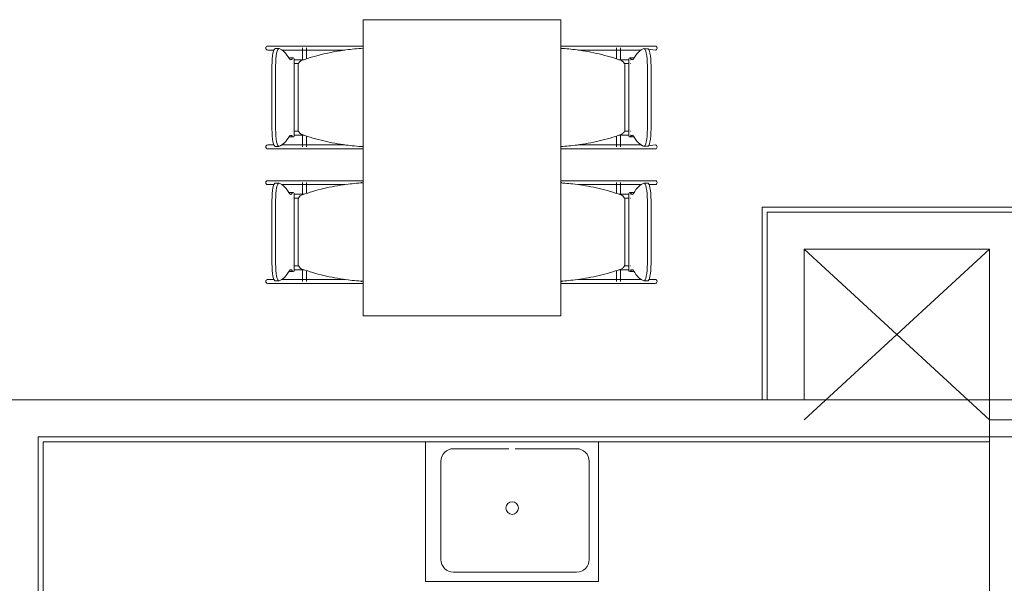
# Model space of a CAD drawing. Extents: x -1871171.1 to -1871111.3, y 2848215.5 to 2848272.6.
# Tile 11 of 121: x -1871160.3 to -1871156.3, y 2848245.8 to 2848248.1. Entities that reach past the tile are written whole.
import ezdxf

# ---------------------------------------------------------------- set-up
doc = ezdxf.new("R2010")
doc.units = 0
doc.header["$MEASUREMENT"] = 0
for name, color, linetype, lineweight in [('6075-BSE-ARQ-TERR$0$K-BSE-ARQ-ALV', 7, 'CONTINUOUS', 5), ('6075-BSE-ARQ-TERR$0$K-BSE-ARQ-LAY', 252, 'CONTINUOUS', 5), ('6075-BSE-ARQ-TERR$0$K-BSE-ARQ-MOB', 8, 'CONTINUOUS', 5), ('6075-BSE-ARQ-TERR$0$K-BSE-ARQ-SAN', 8, 'CONTINUOUS', 5)]:
    doc.layers.add(name, color=color, linetype=linetype, lineweight=lineweight)
doc.layers.add('K-NV2-ARQ-TXT-GER', color=1, linetype='CONTINUOUS')

# ---------------------------------------------------------------- blocks, each defined once
blk = doc.blocks.new('6075-BSE-ARQ-TERR')
at = {"layer": '6075-BSE-ARQ-TERR$0$K-BSE-ARQ-ALV'}
for p, q in [((8.73, -25.0101), (8.73, -24.23)), ((8.73, -24.23), (9.82, -24.23)), ((8.75, -24.25), (8.75, -25.0101)), ((9.8, -24.25), (8.75, -24.25)), ((8.9, -25.0101), (8.9, -24.4)), ((8.9, -24.4), (9.65, -24.4)), ((9.65, -24.4), (9.65, -29.2601)), ((9.8, -25.0101), (0.515, -25.0101)), ((9.8, -25.0901), (9.65, -25.0901)), ((5.8, -25.1601), (9.8, -25.1601)), ((5.8, -29.2601), (5.8, -25.1601))]:
    blk.add_line(p, q, dxfattribs=at)
blk.add_lwpolyline([(5.8, -29.2601), (5.8, -25.1601)], dxfattribs=at)
at = {"layer": '6075-BSE-ARQ-TERR$0$K-BSE-ARQ-LAY'}
for p, q in [((8.9, -25.0901), (9.65, -24.4)), ((8.9, -24.4), (9.65, -25.0901)), ((5.82, -29.2401), (5.82, -25.1801)), ((5.82, -25.1801), (9.65, -25.1801))]:
    blk.add_line(p, q, dxfattribs=at)
at = {"layer": '6075-BSE-ARQ-TERR$0$K-BSE-ARQ-MOB'}
for p, q in [((7.1147, -23.4701), (7.1147, -24.6701)), ((7.9147, -23.4701), (7.1147, -23.4701)), ((7.9147, -24.6701), (7.9147, -23.4701)), ((6.8719, -23.5771), (6.7287, -23.5771)), ((6.7741, -23.587), (6.7593, -23.587)), ((6.8699, -23.5846), (6.8699, -23.6339)), ((6.979, -23.5771), (6.8732, -23.5771)), ((6.8859, -23.6288), (6.8859, -23.5846)), ((7.079, -23.5771), (6.9814, -23.5771)), ((7.1147, -23.5771), (7.08, -23.5771)), ((7.9158, -23.5846), (7.9158, -23.5865)), ((7.9695, -23.5771), (7.9337, -23.5771)), ((8.1529, -23.5771), (7.9709, -23.5771)), ((8.1402, -23.5846), (8.1402, -23.6288)), ((8.1562, -23.6339), (8.1562, -23.5846)), ((8.2975, -23.5771), (8.1697, -23.5771)), ((8.2975, -23.5931), (8.2521, -23.587)), ((6.7287, -23.5931), (6.7539, -23.5931)), ((6.7854, -23.5931), (6.9505, -23.5931)), ((6.8319, -23.625), (6.8172, -23.625)), ((6.8361, -23.9418), (6.8361, -23.6284)), ((6.9814, -23.5931), (7.0413, -23.5931)), ((7.9848, -23.5931), (8.1529, -23.5931)), ((8.1697, -23.5931), (8.2407, -23.5931)), ((8.19, -23.6284), (8.19, -23.9418)), ((8.209, -23.625), (8.1942, -23.625)), ((6.746, -23.9132), (6.746, -23.657)), ((6.7607, -23.657), (6.7607, -23.9132)), ((6.8515, -23.6581), (6.8515, -23.9121)), ((8.1747, -23.9121), (8.1747, -23.6581)), ((8.2654, -23.9132), (8.2654, -23.657)), ((8.2802, -23.657), (8.2802, -23.9132)), ((6.8172, -23.9451), (6.8319, -23.9451)), ((6.8699, -23.9362), (6.8699, -23.9851)), ((6.8859, -23.9851), (6.8859, -23.9413)), ((8.1402, -23.9413), (8.1402, -23.9851)), ((8.1562, -23.9851), (8.1562, -23.9362)), ((8.1942, -23.9451), (8.209, -23.9451)), ((6.7539, -23.9771), (6.7287, -23.9771)), ((6.7593, -23.9832), (6.7741, -23.9832)), ((6.8719, -23.9771), (6.7854, -23.9771)), ((6.979, -23.9771), (6.8732, -23.9771)), ((7.0413, -23.9771), (6.9814, -23.9771)), ((7.9158, -23.9836), (7.9158, -23.9851)), ((8.1529, -23.9771), (7.9848, -23.9771)), ((8.2407, -23.9771), (8.1697, -23.9771)), ((8.2521, -23.9832), (8.2975, -23.9771)), ((6.7287, -23.9931), (6.9505, -23.9931)), ((6.9814, -23.9931), (7.0925, -23.9931)), ((7.9337, -23.9931), (8.0447, -23.9931)), ((8.0756, -23.9931), (8.2975, -23.9931)), ((6.8719, -24.1221), (6.7287, -24.1221)), ((6.7287, -24.1381), (6.7539, -24.1381)), ((6.7741, -24.132), (6.7593, -24.132)), ((6.7854, -24.1381), (6.9505, -24.1381)), ((6.8699, -24.1301), (6.8699, -24.1789)), ((6.979, -24.1221), (6.8732, -24.1221)), ((6.8859, -24.1738), (6.8859, -24.1301)), ((7.079, -24.1221), (6.9814, -24.1221)), ((6.9814, -24.1381), (7.0413, -24.1381)), ((7.1147, -24.1221), (7.08, -24.1221)), ((7.1063, -24.1301), (7.11, -24.1301)), ((7.9158, -24.1301), (7.9158, -24.1315)), ((7.9161, -24.1301), (7.9198, -24.1301)), ((7.9695, -24.1221), (7.9337, -24.1221)), ((8.1529, -24.1221), (7.9709, -24.1221)), ((7.9848, -24.1381), (8.1529, -24.1381)), ((8.1402, -24.1301), (8.1402, -24.1738)), ((8.1562, -24.1789), (8.1562, -24.1301)), ((8.2975, -24.1221), (8.1697, -24.1221)), ((8.1697, -24.1381), (8.2407, -24.1381)), ((8.2668, -24.132), (8.2521, -24.132)), ((8.2722, -24.1381), (8.2975, -24.1381)), ((6.8319, -24.17), (6.8172, -24.17)), ((6.8361, -24.4868), (6.8361, -24.1734)), ((8.19, -24.1734), (8.19, -24.4868)), ((8.209, -24.17), (8.1942, -24.17)), ((6.746, -24.4582), (6.746, -24.202)), ((6.7607, -24.202), (6.7607, -24.4582)), ((6.8515, -24.2031), (6.8515, -24.4571)), ((8.1747, -24.4571), (8.1747, -24.2031)), ((8.2654, -24.4582), (8.2654, -24.202)), ((8.2802, -24.202), (8.2802, -24.4582)), ((6.8172, -24.4901), (6.8319, -24.4901)), ((6.8699, -24.4812), (6.8699, -24.5306)), ((6.8859, -24.5306), (6.8859, -24.4863)), ((8.1402, -24.4863), (8.1402, -24.5306)), ((8.1562, -24.5306), (8.1562, -24.4812)), ((8.1942, -24.4901), (8.209, -24.4901)), ((6.7539, -24.5221), (6.7287, -24.5221)), ((6.7287, -24.5381), (6.9505, -24.5381)), ((6.7593, -24.5282), (6.7741, -24.5282)), ((6.8719, -24.5221), (6.7854, -24.5221)), ((6.979, -24.5221), (6.8732, -24.5221)), ((7.0413, -24.5221), (6.9814, -24.5221)), ((6.9814, -24.5381), (7.0925, -24.5381)), ((7.11, -24.5306), (7.1055, -24.5306)), ((7.9158, -24.5286), (7.9158, -24.5306)), ((7.9207, -24.5306), (7.9161, -24.5306)), ((7.9337, -24.5381), (8.0447, -24.5381)), ((8.1529, -24.5221), (7.9848, -24.5221)), ((8.0756, -24.5381), (8.2975, -24.5381)), ((8.2407, -24.5221), (8.1697, -24.5221)), ((8.2521, -24.5282), (8.2668, -24.5282)), ((8.2975, -24.5221), (8.2722, -24.5221)), ((7.1147, -24.6701), (7.9147, -24.6701))]:
    blk.add_line(p, q, dxfattribs=at)
at = {"layer": '6075-BSE-ARQ-TERR$0$K-BSE-ARQ-MOB', "flags": 128}
for points in [[(6.8732, -23.5771), (6.8657, -23.5771), (6.8645, -23.5771), (6.8565, -23.5771)], [(6.9814, -23.5771), (6.9766, -23.5771), (6.9537, -23.5771), (6.9505, -23.5771)], [(7.08, -23.5771), (7.0758, -23.5771), (7.0645, -23.5771), (7.0553, -23.5771)], [(7.1147, -23.5771), (7.0925, -23.5771)], [(7.9337, -23.5771), (7.9147, -23.5771)], [(7.9709, -23.5771), (7.9653, -23.5771), (7.9547, -23.5771), (7.9461, -23.5771)], [(8.0756, -23.5771), (8.0447, -23.5771)], [(8.1697, -23.5771), (8.1652, -23.5771), (8.1537, -23.5771), (8.1529, -23.5771)], [(6.8565, -23.5931), (6.8732, -23.5931)], [(6.9505, -23.5931), (6.9814, -23.5931)], [(8.0447, -23.5931), (8.0756, -23.5931)], [(8.1529, -23.5931), (8.1697, -23.5931)], [(6.8279, -23.6321), (6.8283, -23.6321)], [(6.8284, -23.6481), (6.8279, -23.6481), (6.8279, -23.6481)], [(6.8363, -23.6321), (6.8757, -23.6321)], [(6.853, -23.6481), (6.8453, -23.6481), (6.8439, -23.6481), (6.8365, -23.6481)], [(8.1505, -23.6321), (8.1897, -23.6321)], [(8.1899, -23.6481), (8.1852, -23.6481), (8.1734, -23.6481), (8.1724, -23.6481)], [(8.1978, -23.6321), (8.1982, -23.6321), (8.1982, -23.6321)], [(8.1982, -23.6481), (8.1978, -23.6481)], [(6.8279, -23.9221), (6.8283, -23.9221)], [(6.8284, -23.9381), (6.8279, -23.9381), (6.8279, -23.9381)], [(6.8363, -23.9221), (6.8537, -23.9221)], [(6.8757, -23.9381), (6.8439, -23.9381), (6.8365, -23.9381)], [(8.1899, -23.9381), (8.1852, -23.9381), (8.1541, -23.9381), (8.1505, -23.9381)], [(8.1731, -23.9221), (8.1897, -23.9221)], [(8.1978, -23.9221), (8.1982, -23.9221), (8.1982, -23.9221)], [(8.1982, -23.9381), (8.1978, -23.9381)], [(6.8732, -23.9771), (6.8657, -23.9771), (6.8645, -23.9771), (6.8565, -23.9771)], [(6.9814, -23.9771), (6.9766, -23.9771), (6.9537, -23.9771), (6.9505, -23.9771)], [(8.0756, -23.9771), (8.0447, -23.9771)], [(8.1697, -23.9771), (8.1652, -23.9771), (8.1537, -23.9771), (8.1529, -23.9771)], [(6.8565, -23.9931), (6.8732, -23.9931)], [(6.9505, -23.9931), (6.9814, -23.9931)], [(7.0553, -23.9931), (7.08, -23.9931)], [(7.0925, -23.9931), (7.1147, -23.9931)], [(7.9147, -23.9931), (7.9337, -23.9931)], [(7.9461, -23.9931), (7.9709, -23.9931)], [(8.0447, -23.9931), (8.0756, -23.9931)], [(8.1529, -23.9931), (8.1697, -23.9931)], [(6.8732, -24.1221), (6.8657, -24.1221), (6.8645, -24.1221), (6.8565, -24.1221)], [(6.8565, -24.1381), (6.8732, -24.1381)], [(6.9814, -24.1221), (6.9766, -24.1221), (6.9537, -24.1221), (6.9505, -24.1221)], [(6.9505, -24.1381), (6.9814, -24.1381)], [(7.08, -24.1221), (7.0758, -24.1221), (7.0645, -24.1221), (7.0553, -24.1221)], [(7.1147, -24.1221), (7.0925, -24.1221)], [(7.9337, -24.1221), (7.9147, -24.1221)], [(7.9709, -24.1221), (7.9653, -24.1221), (7.9547, -24.1221), (7.9461, -24.1221)], [(8.0756, -24.1221), (8.0447, -24.1221)], [(8.0447, -24.1381), (8.0756, -24.1381)], [(8.1697, -24.1221), (8.1652, -24.1221), (8.1537, -24.1221), (8.1529, -24.1221)], [(8.1529, -24.1381), (8.1697, -24.1381)], [(6.8279, -24.1771), (6.8283, -24.1771)], [(6.8363, -24.1771), (6.8757, -24.1771)], [(8.1505, -24.1771), (8.1897, -24.1771)], [(8.1978, -24.1771), (8.1982, -24.1771), (8.1982, -24.1771)], [(6.8284, -24.1931), (6.8279, -24.1931), (6.8279, -24.1931)], [(6.853, -24.1931), (6.8453, -24.1931), (6.8439, -24.1931), (6.8365, -24.1931)], [(8.1899, -24.1931), (8.1852, -24.1931), (8.1734, -24.1931), (8.1724, -24.1931)], [(8.1982, -24.1931), (8.1978, -24.1931)], [(6.8279, -24.4671), (6.8283, -24.4671)], [(6.8363, -24.4671), (6.8537, -24.4671)], [(8.1731, -24.4671), (8.1897, -24.4671)], [(8.1978, -24.4671), (8.1982, -24.4671), (8.1982, -24.4671)], [(6.8284, -24.4831), (6.8279, -24.4831), (6.8279, -24.4831)], [(6.8757, -24.4831), (6.8439, -24.4831), (6.8365, -24.4831)], [(8.1899, -24.4831), (8.1852, -24.4831), (8.1541, -24.4831), (8.1505, -24.4831)], [(8.1982, -24.4831), (8.1978, -24.4831)], [(6.8732, -24.5221), (6.8657, -24.5221), (6.8645, -24.5221), (6.8565, -24.5221)], [(6.8565, -24.5381), (6.8732, -24.5381)], [(6.9814, -24.5221), (6.9766, -24.5221), (6.9537, -24.5221), (6.9505, -24.5221)], [(6.9505, -24.5381), (6.9814, -24.5381)], [(7.0553, -24.5381), (7.08, -24.5381)], [(7.0925, -24.5381), (7.1147, -24.5381)], [(7.9147, -24.5381), (7.9337, -24.5381)], [(7.9461, -24.5381), (7.9709, -24.5381)], [(8.0756, -24.5221), (8.0447, -24.5221)], [(8.0447, -24.5381), (8.0756, -24.5381)], [(8.1697, -24.5221), (8.1652, -24.5221), (8.1537, -24.5221), (8.1529, -24.5221)], [(8.1529, -24.5381), (8.1697, -24.5381)]]:
    blk.add_lwpolyline(points, dxfattribs=at)
at = {"layer": '6075-BSE-ARQ-TERR$0$K-BSE-ARQ-MOB'}
for centre, major_axis, ratio, start_param, end_param in [((6.7287, -23.5851), (0, 0.008), 0.93358, 0, 1.570796), ((6.7287, -23.5851), (0, 0.008), 0.93358, 1.570796, 3.141593), ((6.7593, -23.657), (0, 0.07), 0.190809, -0.06917, 1.570796), ((6.7741, -23.657), (0, 0.07), 0.190809, -0.06917, 1.570796), ((6.762, -24.5657), (0, 0.9808), 0.190809, -0.299129, -0.06917), ((8.2641, -24.5657), (0, 0.9808), 0.190809, 0.06917, 0.299129), ((8.2521, -23.657), (0, 0.07), 0.190809, 4.712389, 6.352355), ((8.2668, -23.657), (0, 0.07), 0.190809, 4.712389, 6.352355), ((8.2975, -23.5851), (0, 0.008), 0.93358, 4.712389, 6.283185), ((8.2975, -23.5851), (0, 0.008), 0.93358, 3.141593, 4.712389), ((6.8172, -23.7), (0, 0.0749), 0.190809, -0.09971, 0.09971), ((6.8224, -23.5392), (0, 0.0933), 0.190809, 2.842464, 3.440721), ((6.8319, -23.7), (0, 0.0749), 0.190809, -0.299129, 0.299129), ((8.1942, -23.7), (0, 0.0749), 0.190809, -0.299129, 0.299129), ((8.2037, -23.5392), (0, 0.0933), 0.190809, 2.842464, 3.440721), ((8.209, -23.7), (0, 0.0749), 0.190809, -0.121869, 0.09971), ((6.7593, -23.9132), (0, 0.07), 0.190809, 1.570796, 3.210763), ((6.7741, -23.9132), (0, 0.07), 0.190809, 1.570796, 3.210763), ((6.762, -23.0045), (0, 0.9808), 0.190809, 3.210763, 3.440721), ((6.8172, -23.8702), (0, 0.0749), 0.190809, 3.041883, 3.241302), ((6.8224, -24.031), (0, 0.0933), 0.190809, -0.299129, 0.299129), ((6.8319, -23.8702), (0, 0.0749), 0.190809, 2.842464, 3.440721), ((8.1942, -23.8702), (0, 0.0749), 0.190809, 2.842464, 3.440721), ((8.2037, -24.031), (0, 0.0933), 0.190809, -0.299129, 0.299129), ((8.209, -23.8702), (0, 0.0749), 0.190809, 3.041883, 3.263462), ((8.2641, -23.0045), (0, 0.9808), 0.190809, 2.842464, 3.072423), ((8.2521, -23.9132), (0, 0.07), 0.190809, 3.072423, 4.712389), ((8.2668, -23.9132), (0, 0.07), 0.190809, 3.072423, 4.712389), ((6.7287, -23.9851), (0, 0.008), 0.93358, 0, 1.570796), ((6.7287, -23.9851), (0, 0.008), 0.93358, 1.570796, 3.141593), ((8.2975, -23.9851), (0, 0.008), 0.93358, -1.570796, 0), ((8.2975, -23.9851), (0, 0.008), 0.93358, 3.141593, 4.712389), ((6.7287, -24.1301), (0, 0.008), 0.93358, 0, 1.570796), ((6.7287, -24.1301), (0, 0.008), 0.93358, 1.570796, 3.141593), ((6.7593, -24.202), (0, 0.07), 0.190809, -0.06917, 1.570796), ((6.7741, -24.202), (0, 0.07), 0.190809, -0.06917, 1.570796), ((6.762, -25.1107), (0, 0.9808), 0.190809, -0.299129, -0.06917), ((8.2641, -25.1107), (0, 0.9808), 0.190809, 0.06917, 0.299129), ((8.2521, -24.202), (0, 0.07), 0.190809, -1.570796, 0.06917), ((8.2668, -24.202), (0, 0.07), 0.190809, -1.570796, 0.06917), ((8.2975, -24.1301), (0, 0.008), 0.93358, -1.570796, 0), ((8.2975, -24.1301), (0, 0.008), 0.93358, 3.141593, 4.712389), ((6.8172, -24.245), (0, 0.0749), 0.190809, -0.09971, 0.09971), ((6.8224, -24.0842), (0, 0.0933), 0.190809, 2.842464, 3.440721), ((6.8319, -24.245), (0, 0.0749), 0.190809, -0.299129, 0.299129), ((8.1942, -24.245), (0, 0.0749), 0.190809, -0.299129, 0.299129), ((8.2037, -24.0842), (0, 0.0933), 0.190809, 2.842464, 3.440721), ((8.209, -24.245), (0, 0.0749), 0.190809, -0.121869, 0.09971), ((6.7593, -24.4582), (0, 0.07), 0.190809, 1.570796, 3.210763), ((6.7741, -24.4582), (0, 0.07), 0.190809, 1.570796, 3.210763), ((8.2521, -24.4582), (0, 0.07), 0.190809, 3.072423, 4.712389), ((8.2668, -24.4582), (0, 0.07), 0.190809, 3.072423, 4.712389), ((6.762, -23.5495), (0, 0.9808), 0.190809, 3.210763, 3.440721), ((6.8172, -24.4152), (0, 0.0749), 0.190809, 3.041883, 3.241302), ((6.8224, -24.576), (0, 0.0933), 0.190809, -0.299129, 0.299129), ((6.8319, -24.4152), (0, 0.0749), 0.190809, 2.842464, 3.440721), ((8.1942, -24.4152), (0, 0.0749), 0.190809, 2.842464, 3.440721), ((8.2037, -24.576), (0, 0.0933), 0.190809, -0.299129, 0.299129), ((8.209, -24.4152), (0, 0.0749), 0.190809, 3.041883, 3.263462), ((8.2641, -23.5495), (0, 0.9808), 0.190809, 2.842464, 3.072423), ((6.7287, -24.5301), (0, 0.008), 0.93358, 0, 1.570796), ((6.7287, -24.5301), (0, 0.008), 0.93358, 1.570796, 3.141593), ((8.2975, -24.5301), (0, 0.008), 0.93358, 4.712389, 6.283185), ((8.2975, -24.5301), (0, 0.008), 0.93358, 3.141593, 4.712389)]:
    blk.add_ellipse(centre, major_axis=major_axis, ratio=ratio, start_param=start_param, end_param=end_param, dxfattribs=at)
for points, knots in [([(7.1147, -23.586), (7.0915, -23.5872), (7.038, -23.5922), (6.9553, -23.6075), (6.8969, -23.6245), (6.8682, -23.6345)], [0.0794766, 0.0794766, 0.0794766, 0.0794766, 0.3333333, 0.6666667, 1, 1, 1, 1]), ([(8.1579, -23.6345), (8.1292, -23.6245), (8.0709, -23.6075), (7.9892, -23.5924), (7.9368, -23.5874), (7.9147, -23.5862)], [0, 0, 0, 0, 0.3333333, 0.6666667, 0.9087018, 0.9087018, 0.9087018, 0.9087018]), ([(6.8682, -23.6345), (6.8663, -23.6352), (6.8626, -23.637), (6.8571, -23.6417), (6.8535, -23.6475), (6.8517, -23.6534), (6.8515, -23.6565), (6.8515, -23.6581)], [0, 0, 0, 0, 0.2, 0.4, 0.7, 0.85, 1, 1, 1, 1]), ([(8.1747, -23.6581), (8.1747, -23.656), (8.1742, -23.6519), (8.1715, -23.6451), (8.1672, -23.6398), (8.1622, -23.6362), (8.1594, -23.635), (8.1579, -23.6345)], [0, 0, 0, 0, 0.2, 0.4, 0.7, 0.85, 1, 1, 1, 1]), ([(6.8515, -23.9121), (6.8515, -23.9142), (6.852, -23.9183), (6.8546, -23.9251), (6.8589, -23.9304), (6.864, -23.9339), (6.8668, -23.9352), (6.8682, -23.9357)], [0, 0, 0, 0, 0.2, 0.4, 0.7, 0.85, 1, 1, 1, 1]), ([(6.8682, -23.9357), (6.8969, -23.9457), (6.9553, -23.9627), (7.038, -23.9779), (7.0915, -23.9829), (7.1147, -23.9842)], [0, 0, 0, 0, 0.3333333, 0.6666667, 0.9205234, 0.9205234, 0.9205234, 0.9205234]), ([(7.9147, -23.984), (7.9368, -23.9827), (7.9892, -23.9777), (8.0709, -23.9627), (8.1292, -23.9457), (8.1579, -23.9357)], [0.0912982, 0.0912982, 0.0912982, 0.0912982, 0.3333333, 0.6666667, 1, 1, 1, 1]), ([(8.1579, -23.9357), (8.1599, -23.935), (8.1635, -23.9332), (8.1691, -23.9285), (8.1727, -23.9227), (8.1744, -23.9167), (8.1747, -23.9137), (8.1747, -23.9121)], [0, 0, 0, 0, 0.2, 0.4, 0.7, 0.85, 1, 1, 1, 1]), ([(7.1147, -24.131), (7.0915, -24.1322), (7.038, -24.1372), (6.9553, -24.1525), (6.8969, -24.1695), (6.8682, -24.1795)], [0.0794766, 0.0794766, 0.0794766, 0.0794766, 0.3333333, 0.6666667, 1, 1, 1, 1]), ([(8.1579, -24.1795), (8.1292, -24.1695), (8.0709, -24.1525), (7.9892, -24.1374), (7.9368, -24.1324), (7.9147, -24.1312)], [0, 0, 0, 0, 0.3333333, 0.6666667, 0.9087018, 0.9087018, 0.9087018, 0.9087018]), ([(6.8682, -24.1795), (6.8663, -24.1802), (6.8626, -24.182), (6.8571, -24.1867), (6.8535, -24.1925), (6.8517, -24.1984), (6.8515, -24.2015), (6.8515, -24.2031)], [0, 0, 0, 0, 0.2, 0.4, 0.7, 0.85, 1, 1, 1, 1]), ([(8.1747, -24.2031), (8.1747, -24.201), (8.1742, -24.1969), (8.1715, -24.1901), (8.1672, -24.1848), (8.1622, -24.1812), (8.1594, -24.18), (8.1579, -24.1795)], [0, 0, 0, 0, 0.2, 0.4, 0.7, 0.85, 1, 1, 1, 1]), ([(6.8515, -24.4571), (6.8515, -24.4592), (6.852, -24.4633), (6.8546, -24.4701), (6.8589, -24.4754), (6.864, -24.4789), (6.8668, -24.4802), (6.8682, -24.4807)], [0, 0, 0, 0, 0.2, 0.4, 0.7, 0.85, 1, 1, 1, 1]), ([(8.1579, -24.4807), (8.1599, -24.48), (8.1635, -24.4782), (8.1691, -24.4735), (8.1727, -24.4677), (8.1744, -24.4617), (8.1747, -24.4587), (8.1747, -24.4571)], [0, 0, 0, 0, 0.2, 0.4, 0.7, 0.85, 1, 1, 1, 1]), ([(6.8682, -24.4807), (6.8969, -24.4907), (6.9553, -24.5077), (7.038, -24.5229), (7.0915, -24.5279), (7.1147, -24.5292)], [0, 0, 0, 0, 0.3333333, 0.6666667, 0.9205234, 0.9205234, 0.9205234, 0.9205234]), ([(7.9147, -24.529), (7.9368, -24.5277), (7.9892, -24.5227), (8.0709, -24.5077), (8.1292, -24.4907), (8.1579, -24.4807)], [0.0912982, 0.0912982, 0.0912982, 0.0912982, 0.3333333, 0.6666667, 1, 1, 1, 1])]:
    blk.add_open_spline(points, degree=3, knots=knots, dxfattribs=at)
at = {"layer": '6075-BSE-ARQ-TERR$0$K-BSE-ARQ-SAN'}
for p, q in [((7.3681, -25.1808), (7.3681, -25.7458)), ((8.0681, -25.7458), (8.0681, -25.1808)), ((7.7054, -25.2077), (7.4808, -25.2077)), ((7.9792, -25.2077), (7.7308, -25.2077)), ((7.43, -25.2585), (7.43, -25.6569)), ((8.03, -25.6569), (8.03, -25.2585)), ((7.4808, -25.7077), (7.9792, -25.7077)), ((7.3681, -25.7458), (8.0681, -25.7458))]:
    blk.add_line(p, q, dxfattribs=at)
for centre, radius, start, end in [((7.4808, -25.2585), 0.0508, 90, 180), ((7.9792, -25.2585), 0.0508, 0, 90), ((7.7181, -25.4481), 0.0254, 180, 179.7262), ((7.4808, -25.6569), 0.0508, 180, 270), ((7.9792, -25.6569), 0.0508, 270, 0)]:
    blk.add_arc(centre, radius, start, end, dxfattribs=at)

msp = doc.modelspace()

# ---------------------------------------------------------------- block references
at = {"layer": 'K-NV2-ARQ-TXT-GER', "color": 31, "lineweight": -3, "true_color": 0xffbf80}
msp.add_blockref('6075-BSE-ARQ-TERR', (-1871166.006, 2848271.5826), dxfattribs=at)

doc.saveas('drawing.dxf')
